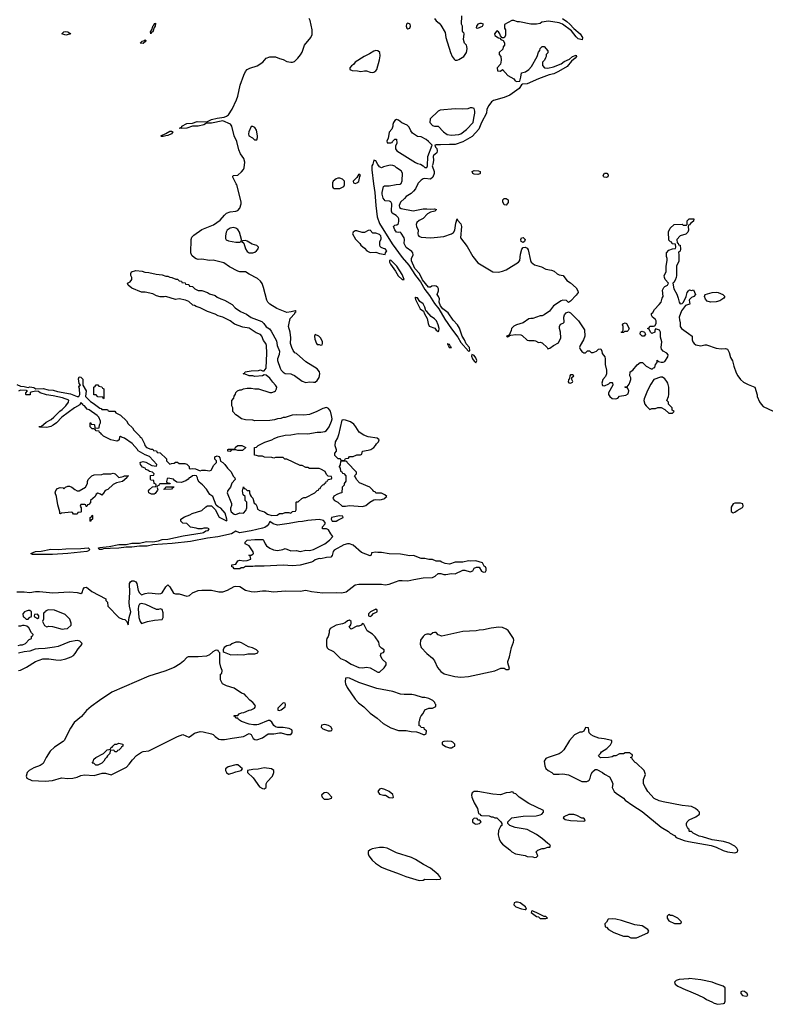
# Model space of a CAD drawing. Header units: inches. Extents: x 2386215 to 2556187, y 580866 to 760840.
# Tile 173 of 203: x 2522922 to 2530811, y 681317 to 691738. Entities that reach past the tile are written whole.
import ezdxf

# ---------------------------------------------------------------- set-up
doc = ezdxf.new("R2010")
doc.units = ezdxf.units.IN
doc.header["$MEASUREMENT"] = 0
for name, color, linetype in [('C5628', 7, 'Continuous'), ('C5629', 7, 'Continuous'), ('C5638', 7, 'Continuous')]:
    doc.layers.add(name, color=color, linetype=linetype)

msp = doc.modelspace()

# ---------------------------------------------------------------- linework, layer by layer
at = {"layer": 'C5628', "color": 5, "elevation": 20}
for points in [[(2522890, 687876), (2522930, 687859), (2522970, 687856), (2523010, 687845), (2523029, 687851), (2523050, 687850), (2523070, 687845), (2523091, 687831), (2523170, 687834), (2523222, 687822), (2523277, 687817), (2523323, 687803), (2523458, 687778), (2523530, 687751), (2523549, 687751), (2523557, 687770), (2523555, 687830), (2523549, 687851), (2523556, 687864), (2523566, 687870), (2523550, 687886), (2523544, 687936), (2523550, 687958), (2523570, 687956), (2523590, 687932), (2523591, 687870), (2523625, 687810), (2523618, 687750), (2523670, 687698), (2523701, 687681), (2523770, 687626), (2523784, 687624), (2523790, 687614), (2523850, 687614), (2523858, 687598), (2523870, 687594), (2523930, 687594), (2523938, 687578), (2523990, 687552), (2524051, 687491), (2524070, 687462), (2524117, 687417), (2524130, 687394), (2524194, 687330), (2524198, 687318), (2524210, 687314), (2524242, 687250), (2524245, 687230), (2524262, 687210), (2524310, 687192), (2524330, 687194), (2524338, 687178), (2524370, 687174), (2524378, 687158), (2524410, 687154), (2524474, 687090), (2524474, 687070), (2524510, 687034), (2524530, 687042), (2524556, 687044), (2524570, 687054), (2524590, 687054), (2524610, 687042), (2524670, 687042), (2524690, 687034), (2524714, 687010), (2524714, 686990), (2524725, 686985), (2524750, 686987), (2524783, 686983), (2524830, 686962), (2524850, 686972), (2524888, 686972), (2524930, 686962), (2524948, 686972), (2524976, 687024), (2525006, 687050), (2525006, 687070), (2524988, 687088), (2524987, 687113), (2525010, 687122), (2525030, 687114), (2525040, 687100), (2525045, 687065), (2525071, 687051), (2525091, 687031), (2525121, 686990), (2525155, 686955), (2525184, 686904), (2525198, 686890), (2525202, 686870), (2525166, 686834), (2525151, 686789), (2525124, 686756), (2525118, 686730), (2525164, 686616), (2525164, 686596), (2525153, 686567), (2525152, 686550), (2525161, 686530), (2525190, 686505), (2525210, 686502), (2525250, 686518), (2525290, 686514), (2525316, 686544), (2525326, 686570), (2525326, 686630), (2525306, 686650), (2525306, 686690), (2525288, 686708), (2525278, 686750), (2525290, 686794), (2525298, 686778), (2525310, 686774), (2525330, 686754), (2525350, 686754), (2525354, 686750), (2525354, 686730), (2525362, 686710), (2525372, 686692), (2525390, 686674), (2525402, 686622), (2525422, 686610), (2525432, 686590), (2525438, 686558), (2525464, 686544), (2525514, 686530), (2525544, 686504), (2525590, 686491), (2525647, 686493), (2525670, 686512), (2525707, 686513), (2525730, 686522), (2525770, 686522), (2525790, 686514), (2525810, 686534), (2525842, 686538), (2525846, 686550), (2525846, 686630), (2525850, 686634), (2525870, 686634), (2525906, 686670), (2525930, 686682), (2525950, 686682), (2526046, 686730), (2526070, 686754), (2526082, 686758), (2526087, 686773), (2526102, 686778), (2526107, 686793), (2526130, 686814), (2526142, 686818), (2526146, 686830), (2526162, 686838), (2526170, 686854), (2526182, 686858), (2526187, 686873), (2526222, 686878), (2526226, 686890), (2526222, 686902), (2526187, 686907), (2526170, 686926), (2526155, 686955), (2526110, 686982), (2526090, 686988), (2525990, 686989), (2525970, 686998), (2525950, 686998), (2525910, 687018), (2525890, 687018), (2525747, 687087), (2525728, 687088), (2525710, 687106), (2525630, 687106), (2525610, 687098), (2525590, 687106), (2525513, 687107), (2525490, 687118), (2525450, 687118), (2525427, 687127), (2525406, 687130), (2525406, 687210), (2525427, 687213), (2525446, 687230), (2525515, 687265), (2525590, 687291), (2525614, 687306), (2525657, 687323), (2525730, 687339), (2525790, 687343), (2525870, 687359), (2525970, 687355), (2526070, 687371), (2526110, 687371), (2526150, 687381), (2526170, 687391), (2526197, 687430), (2526222, 687490), (2526227, 687513), (2526223, 687550), (2526210, 687593), (2526190, 687623), (2526170, 687633), (2526130, 687624), (2526065, 687590), (2525990, 687561), (2525930, 687552), (2525850, 687557), (2525806, 687554), (2525731, 687529), (2525710, 687528), (2525684, 687516), (2525650, 687515), (2525617, 687503), (2525570, 687495), (2525410, 687494), (2525390, 687499), (2525310, 687502), (2525270, 687515), (2525225, 687545), (2525210, 687555), (2525178, 687590), (2525178, 687630), (2525168, 687650), (2525167, 687707), (2525187, 687733), (2525190, 687754), (2525207, 687773), (2525210, 687794), (2525226, 687810), (2525250, 687822), (2525270, 687822), (2525289, 687831), (2525330, 687838), (2525370, 687838), (2525410, 687831), (2525450, 687831), (2525567, 687793), (2525590, 687792), (2525618, 687802), (2525628, 687810), (2525638, 687830), (2525642, 687850), (2525629, 687870), (2525601, 687901), (2525570, 687945), (2525530, 687975), (2525510, 687978), (2525490, 687969), (2525410, 687962), (2525390, 687969), (2525349, 687969), (2525307, 687987), (2525286, 687990), (2525302, 687998), (2525309, 688011), (2525370, 688022), (2525450, 688025), (2525470, 688031), (2525490, 688022), (2525510, 688022), (2525529, 688051), (2525537, 688210), (2525534, 688290), (2525528, 688310), (2525502, 688342), (2525483, 688390), (2525470, 688405), (2525423, 688423), (2525350, 688472), (2525283, 688483), (2525196, 688516), (2525148, 688550), (2525070, 688589), (2525023, 688603), (2524990, 688622), (2524910, 688649), (2524830, 688689), (2524790, 688702), (2524770, 688714), (2524755, 688715), (2524710, 688754), (2524678, 688770), (2524610, 688782), (2524570, 688778), (2524470, 688809), (2524450, 688804), (2524410, 688805), (2524370, 688815), (2524330, 688835), (2524250, 688855), (2524210, 688855), (2524110, 688895), (2524070, 688928), (2524062, 688950), (2524090, 688965), (2524109, 688990), (2524108, 689010), (2524098, 689030), (2524098, 689050), (2524106, 689070), (2524150, 689082), (2524217, 689077), (2524245, 689065), (2524290, 689062), (2524365, 689045), (2524430, 689038), (2524470, 689022), (2524490, 689022), (2524510, 689012), (2524531, 689011), (2524573, 688993), (2524590, 688992), (2524610, 688974), (2524634, 688970), (2524638, 688958), (2524672, 688952), (2524678, 688938), (2524710, 688934), (2524718, 688918), (2524750, 688914), (2524774, 688890), (2524810, 688872), (2524850, 688871), (2524908, 688852), (2524930, 688838), (2524990, 688818), (2525010, 688802), (2525050, 688782), (2525090, 688771), (2525170, 688722), (2525202, 688690), (2525258, 688650), (2525321, 688621), (2525370, 688587), (2525483, 688543), (2525504, 688524), (2525529, 688489), (2525565, 688465), (2525582, 688442), (2525638, 688338), (2525647, 688290), (2525672, 688230), (2525667, 688193), (2525649, 688150), (2525650, 688130), (2525677, 688050), (2525690, 688027), (2525710, 688007), (2525730, 687994), (2525790, 687991), (2525804, 687984), (2525831, 687971), (2525910, 687911), (2525950, 687898), (2525990, 687906), (2526030, 687901), (2526050, 687903), (2526070, 687918), (2526089, 687950), (2526097, 687990), (2526093, 688010), (2526070, 688042), (2525950, 688117), (2525850, 688204), (2525833, 688213), (2525816, 688236), (2525801, 688270), (2525789, 688310), (2525792, 688370), (2525785, 688430), (2525768, 688490), (2525770, 688510), (2525785, 688575), (2525834, 688630), (2525836, 688644), (2525846, 688650), (2525838, 688658), (2525795, 688645), (2525750, 688639), (2525643, 688683), (2525567, 688727), (2525547, 688747), (2525536, 688770), (2525503, 688903), (2525487, 688947), (2525471, 688971), (2525438, 688998), (2525350, 689043), (2525310, 689070), (2525250, 689069), (2525230, 689077), (2525142, 689122), (2525083, 689163), (2524970, 689192), (2524930, 689190), (2524850, 689202), (2524810, 689201), (2524790, 689207), (2524770, 689216), (2524742, 689242), (2524733, 689270), (2524735, 689410), (2524745, 689435), (2524764, 689456), (2524850, 689519), (2524972, 689568), (2525009, 689590), (2525044, 689616), (2525090, 689670), (2525111, 689689), (2525150, 689704), (2525210, 689710), (2525230, 689719), (2525250, 689743), (2525267, 689790), (2525264, 689810), (2525220, 689990), (2525214, 690000)], [(2526232, 690000), (2526232, 689970), (2526240, 689960), (2526250, 689952), (2526310, 689952), (2526330, 689962), (2526350, 689974), (2526358, 689990), (2526358, 690000)], [(2526667, 690000), (2526679, 689910), (2526690, 689770), (2526706, 689650), (2526730, 689581), (2526864, 689364), (2526970, 689220), (2527040, 689140), (2527109, 689030), (2527163, 688963), (2527210, 688882), (2527258, 688818), (2527310, 688735), (2527358, 688678), (2527419, 688570), (2527490, 688467), (2527557, 688377), (2527590, 688323), (2527670, 688228), (2527686, 688234), (2527682, 688270), (2527647, 688307), (2527630, 688350), (2527603, 688390), (2527574, 688474), (2527555, 688510), (2527510, 688558), (2527457, 688637), (2527398, 688678), (2527376, 688710), (2527362, 688750), (2527364, 688784), (2527355, 688810), (2527341, 688830), (2527354, 688870), (2527353, 688890), (2527345, 688905), (2527330, 688917), (2527310, 688920), (2527284, 688916), (2527270, 688907), (2527247, 688907), (2527184, 688984), (2527152, 689050), (2527104, 689104), (2527067, 689187), (2527069, 689211), (2527084, 689250), (2527081, 689270), (2527070, 689285), (2527010, 689326), (2526990, 689370), (2526994, 689410), (2526990, 689430), (2526958, 689478), (2526948, 689488), (2526935, 689485), (2526910, 689488), (2526890, 689513), (2526883, 689530), (2526879, 689550), (2526883, 689557), (2526890, 689563), (2526913, 689567), (2526930, 689582), (2526935, 689610), (2526933, 689630), (2526925, 689645), (2526904, 689664), (2526864, 689690), (2526855, 689710), (2526861, 689790), (2526849, 689809), (2526836, 689816), (2526790, 689820), (2526767, 689850), (2526756, 689890), (2526758, 689910), (2526770, 689972), (2526781, 689979), (2526830, 689981), (2526905, 689995), (2526950, 689998), (2526953, 690000)], [(2527134, 690000), (2527110, 689949), (2527090, 689924), (2527063, 689897), (2527013, 689867), (2526993, 689847), (2526953, 689807), (2526936, 689770), (2526941, 689750), (2526959, 689739), (2527086, 689714), (2527190, 689737), (2527230, 689737), (2527270, 689731), (2527310, 689735), (2527331, 689730), (2527314, 689710), (2527270, 689702), (2527238, 689682), (2527190, 689633), (2527148, 689612), (2527123, 689590), (2527117, 689570), (2527121, 689550), (2527137, 689510), (2527135, 689470), (2527138, 689458), (2527146, 689446), (2527170, 689438), (2527270, 689430), (2527306, 689434), (2527410, 689445), (2527490, 689471), (2527513, 689487), (2527526, 689510), (2527537, 689583), (2527550, 689632), (2527556, 689616), (2527590, 689578), (2527598, 689550), (2527588, 689430), (2527657, 689337), (2527715, 689230), (2527770, 689165), (2527930, 689069), (2527990, 689066), (2528030, 689075), (2528070, 689092), (2528201, 689170), (2528215, 689190), (2528222, 689258), (2528236, 689310), (2528250, 689327), (2528270, 689331), (2528290, 689319), (2528301, 689301), (2528326, 689190), (2528335, 689170), (2528350, 689157), (2528370, 689144), (2528442, 689122), (2528490, 689098), (2528550, 689088), (2528576, 689076), (2528610, 689048), (2528630, 689038), (2528671, 689031), (2528710, 688978), (2528750, 688952), (2528810, 688901), (2528828, 688870), (2528830, 688850), (2528810, 688821), (2528750, 688758), (2528730, 688746), (2528707, 688767), (2528670, 688769), (2528650, 688764), (2528571, 688710), (2528528, 688652), (2528470, 688614), (2528450, 688604), (2528430, 688602), (2528350, 688575), (2528330, 688577), (2528310, 688573), (2528250, 688529), (2528178, 688510), (2528150, 688495), (2528127, 688470), (2528123, 688450), (2528100, 688400), (2528074, 688390), (2528082, 688382), (2528106, 688390), (2528102, 688398), (2528110, 688394), (2528120, 688400), (2528170, 688405), (2528223, 688403), (2528237, 688397), (2528290, 688346), (2528310, 688341), (2528364, 688344), (2528380, 688340), (2528410, 688322), (2528430, 688325), (2528450, 688318), (2528502, 688270), (2528510, 688254), (2528530, 688262), (2528569, 688291), (2528622, 688318), (2528648, 688372), (2528645, 688430), (2528633, 688470), (2528633, 688490), (2528645, 688515), (2528673, 688527), (2528682, 688538), (2528679, 688590), (2528685, 688615), (2528703, 688637), (2528730, 688646), (2528750, 688636), (2528836, 688550), (2528897, 688457), (2528902, 688390), (2528886, 688350), (2528851, 688290), (2528847, 688270), (2528851, 688251), (2528870, 688225), (2528890, 688212), (2528910, 688212), (2528930, 688232), (2528950, 688234), (2528970, 688214), (2528990, 688214), (2529026, 688230), (2529048, 688252), (2529070, 688254), (2529082, 688230), (2529086, 688206), (2529112, 688170), (2529118, 688150), (2529116, 688090), (2529131, 688030), (2529131, 687990), (2529120, 687960), (2529091, 687929), (2529081, 687890), (2529088, 687868), (2529110, 687864), (2529156, 687884), (2529170, 687898), (2529190, 687898), (2529194, 687894), (2529198, 687870), (2529151, 687790), (2529151, 687770), (2529165, 687750), (2529192, 687730), (2529230, 687724), (2529250, 687731), (2529270, 687752), (2529336, 687764), (2529362, 687778), (2529366, 687810), (2529356, 687836), (2529350, 687846), (2529330, 687846), (2529326, 687850), (2529330, 687854), (2529350, 687854), (2529370, 687882), (2529382, 687910), (2529389, 687930), (2529388, 687948), (2529379, 687970), (2529382, 688010), (2529408, 688030), (2529456, 688084), (2529486, 688110), (2529511, 688111), (2529551, 688071), (2529604, 688044), (2529618, 688042), (2529630, 688054), (2529642, 688058), (2529648, 688090), (2529666, 688110), (2529667, 688133), (2529682, 688122), (2529710, 688112), (2529730, 688112), (2529750, 688122), (2529779, 688170), (2529782, 688190), (2529770, 688208), (2529730, 688229), (2529713, 688250), (2529709, 688270), (2529715, 688330), (2529703, 688377), (2529702, 688430), (2529693, 688453), (2529650, 688466), (2529642, 688450), (2529642, 688430), (2529610, 688415), (2529595, 688430), (2529582, 688462), (2529566, 688470), (2529582, 688478), (2529590, 688494), (2529630, 688494), (2529642, 688498), (2529656, 688524), (2529658, 688550), (2529650, 688566), (2529618, 688590), (2529608, 688610), (2529608, 688630), (2529620, 688640), (2529638, 688670), (2529690, 688722), (2529709, 688750), (2529719, 688790), (2529729, 688810), (2529724, 688876), (2529738, 688902), (2529750, 688915), (2529778, 688930), (2529788, 688950), (2529753, 688990), (2529744, 689010), (2529741, 689030), (2529763, 689070), (2529762, 689130), (2529773, 689190), (2529773, 689210), (2529767, 689230), (2529766, 689270), (2529790, 689298), (2529830, 689314), (2529862, 689318), (2529866, 689330), (2529862, 689362), (2529827, 689367), (2529822, 689382), (2529810, 689386), (2529790, 689406), (2529788, 689492), (2529806, 689530), (2529846, 689570), (2529930, 689574), (2529944, 689564), (2529978, 689562), (2529986, 689570), (2529986, 689610), (2530000, 689624)], [(2530000, 689563), (2529998, 689562), (2529994, 689550), (2529998, 689510), (2529991, 689489), (2529970, 689469), (2529911, 689449), (2529874, 689410), (2529878, 689378), (2529890, 689374), (2529894, 689354), (2529912, 689350), (2529914, 689310), (2529911, 689289), (2529898, 689282), (2529894, 689270), (2529898, 689258), (2529897, 689183), (2529872, 689128), (2529871, 689031), (2529867, 689010), (2529859, 688981), (2529844, 688956), (2529834, 688950), (2529842, 688890), (2529874, 688834), (2529891, 688791), (2529899, 688750), (2529910, 688731), (2529930, 688735), (2529945, 688750), (2529973, 688807), (2529984, 688850), (2530000, 688867)], [(2530000, 688723), (2529968, 688712), (2529924, 688656), (2529901, 688590), (2529902, 688562), (2529911, 688530), (2529911, 688490), (2529925, 688470), (2530000, 688416)], [(2522890, 685681), (2522970, 685683), (2523030, 685676), (2523090, 685685), (2523130, 685685), (2523272, 685672), (2523450, 685682), (2523530, 685675), (2523570, 685666), (2523584, 685676), (2523594, 685710), (2523609, 685730), (2523630, 685731), (2523685, 685685), (2523832, 685610), (2523834, 685590), (2523852, 685572), (2523854, 685530), (2523970, 685412), (2524010, 685392), (2524034, 685390), (2524054, 685370), (2524070, 685334), (2524079, 685410), (2524098, 685470), (2524085, 685530), (2524082, 685570), (2524086, 685674), (2524084, 685770), (2524096, 685790), (2524110, 685798), (2524130, 685798), (2524150, 685790), (2524162, 685770), (2524177, 685697), (2524190, 685671), (2524210, 685651), (2524250, 685665), (2524290, 685671), (2524390, 685662), (2524416, 685664), (2524430, 685671), (2524470, 685737), (2524490, 685756), (2524510, 685734), (2524550, 685670), (2524570, 685663), (2524610, 685661), (2524690, 685637), (2524717, 685643), (2524750, 685671), (2524810, 685695), (2524850, 685701), (2524950, 685699), (2525030, 685683), (2525070, 685683), (2525121, 685699), (2525190, 685738), (2525210, 685742), (2525250, 685738), (2525310, 685701), (2525370, 685686), (2525410, 685684), (2525490, 685694), (2525530, 685694), (2525610, 685681), (2525730, 685693), (2525889, 685691), (2525950, 685699), (2526010, 685685), (2526129, 685671), (2526270, 685677), (2526330, 685671), (2526377, 685683), (2526470, 685755), (2526510, 685763), (2526750, 685764), (2526790, 685757), (2526830, 685762), (2526898, 685790), (2526939, 685801), (2526970, 685803), (2527030, 685798), (2527094, 685814), (2527190, 685831), (2527290, 685836), (2527318, 685850), (2527350, 685878), (2527377, 685877), (2527410, 685865), (2527430, 685865), (2527490, 685878), (2527530, 685872), (2527610, 685911), (2527631, 685911), (2527690, 685894), (2527715, 685905), (2527730, 685932), (2527756, 685944), (2527782, 685942), (2527810, 685902), (2527830, 685892), (2527850, 685894), (2527858, 685910), (2527858, 685930), (2527850, 685946), (2527836, 685956), (2527818, 685990), (2527750, 686009), (2527690, 686006), (2527670, 686009), (2527610, 685998), (2527530, 685996), (2527470, 685975), (2527423, 685983), (2527390, 685995), (2527370, 686008), (2527330, 686006), (2527290, 686024), (2527250, 686026), (2527210, 686035), (2527170, 686035), (2527090, 686066), (2527050, 686065), (2526950, 686082), (2526830, 686085), (2526750, 686099), (2526710, 686099), (2526690, 686104), (2526645, 686095), (2526642, 686070), (2526630, 686064), (2526540, 686100), (2526450, 686177), (2526410, 686189), (2526390, 686189), (2526350, 686179), (2526250, 686122), (2526238, 686110), (2526230, 686066), (2526214, 686050), (2526170, 686047), (2526110, 686033), (2526090, 686036), (2526050, 686023), (2526030, 686007), (2526010, 685998), (2525890, 685965), (2525810, 685957), (2525710, 685966), (2525510, 685953), (2525410, 685954), (2525390, 685949), (2525311, 685949), (2525290, 685938), (2525264, 685936), (2525250, 685926), (2525190, 685926), (2525182, 685942), (2525167, 685947), (2525166, 685970), (2525210, 685974), (2525230, 686011), (2525250, 686018), (2525290, 686012), (2525330, 686014), (2525366, 686030), (2525362, 686062), (2525346, 686070), (2525370, 686072), (2525390, 686082), (2525395, 686090), (2525394, 686106), (2525351, 686171), (2525309, 686190), (2525309, 686210), (2525330, 686230), (2525410, 686237), (2525495, 686235), (2525502, 686230), (2525518, 686190), (2525532, 686170), (2525570, 686145), (2525608, 686128), (2525650, 686119), (2525706, 686130), (2525730, 686142), (2525790, 686116), (2525850, 686121), (2525890, 686111), (2525950, 686125), (2525990, 686121), (2526030, 686131), (2526110, 686168), (2526150, 686191), (2526201, 686230), (2526235, 686270), (2526215, 686295), (2526190, 686338), (2526170, 686348), (2526126, 686350), (2526126, 686370), (2526156, 686404), (2526156, 686416), (2526138, 686438), (2526090, 686448), (2525970, 686439), (2525914, 686426), (2525870, 686425), (2525774, 686406), (2525650, 686389), (2525604, 686404), (2525570, 686428), (2525557, 686403), (2525539, 686381), (2525515, 686365), (2525490, 686357), (2525370, 686327), (2525270, 686310), (2525248, 686308), (2525210, 686326), (2525164, 686296), (2525017, 686263), (2524910, 686250), (2524730, 686217), (2524534, 686194), (2524330, 686179), (2524270, 686167), (2524190, 686167), (2524110, 686155), (2524050, 686155), (2523970, 686144), (2523878, 686142), (2523810, 686137), (2523792, 686130), (2523762, 686130), (2523755, 686150), (2523770, 686153), (2523870, 686164), (2523970, 686183), (2524050, 686182), (2524110, 686196), (2524190, 686196), (2524264, 686216), (2524330, 686212), (2524390, 686222), (2524430, 686236), (2524490, 686241), (2524570, 686257), (2524650, 686277), (2524853, 686307), (2524866, 686310), (2524893, 686327), (2524918, 686330), (2524926, 686350), (2524910, 686358), (2524870, 686358), (2524850, 686348), (2524810, 686349), (2524790, 686358), (2524730, 686366), (2524690, 686406), (2524648, 686408), (2524626, 686430), (2524628, 686450), (2524665, 686475), (2524723, 686497), (2524746, 686510), (2524850, 686545), (2524890, 686582), (2524910, 686594), (2524950, 686592), (2524990, 686554), (2525032, 686472), (2525110, 686434), (2525116, 686444), (2525115, 686450), (2525096, 686516), (2525050, 686569), (2525021, 686581), (2525001, 686601), (2524965, 686690), (2524934, 686714), (2524899, 686770), (2524856, 686816), (2524822, 686842), (2524807, 686867), (2524804, 686890), (2524792, 686912), (2524770, 686915), (2524752, 686910), (2524730, 686894), (2524714, 686890), (2524705, 686875), (2524681, 686859), (2524630, 686839), (2524584, 686844), (2524560, 686860), (2524550, 686874), (2524490, 686886), (2524482, 686878), (2524474, 686850), (2524478, 686838), (2524510, 686834), (2524513, 686827), (2524410, 686826), (2524398, 686822), (2524393, 686807), (2524378, 686802), (2524374, 686790), (2524382, 686770), (2524380, 686760), (2524357, 686723), (2524344, 686716), (2524316, 686716), (2524289, 686729), (2524286, 686750), (2524296, 686764), (2524327, 686793), (2524362, 686798), (2524366, 686810), (2524362, 686822), (2524346, 686830), (2524342, 686862), (2524310, 686866), (2524306, 686870), (2524307, 686913), (2524342, 686918), (2524346, 686930), (2524326, 686950), (2524295, 686955), (2524278, 686970), (2524258, 686978), (2524248, 686990), (2524222, 687002), (2524202, 687030), (2524198, 687050), (2524204, 687056), (2524230, 687062), (2524255, 687055), (2524321, 687021), (2524368, 687012), (2524374, 687030), (2524295, 687115), (2524250, 687133), (2524175, 687175), (2524168, 687190), (2524112, 687252), (2524030, 687308), (2523998, 687318), (2523990, 687326), (2523978, 687322), (2523974, 687290), (2523960, 687280), (2523950, 687278), (2523886, 687290), (2523809, 687329), (2523786, 687350), (2523782, 687362), (2523766, 687370), (2523762, 687382), (2523730, 687388), (2523722, 687402), (2523707, 687407), (2523690, 687408), (2523668, 687430), (2523667, 687473), (2523674, 687470), (2523678, 687458), (2523710, 687454), (2523714, 687450), (2523718, 687418), (2523750, 687414), (2523762, 687418), (2523766, 687450), (2523778, 687470), (2523778, 687490), (2523759, 687530), (2523742, 687550), (2523658, 687610), (2523636, 687616), (2523606, 687650), (2523595, 687655), (2523590, 687666), (2523575, 687675), (2523570, 687686), (2523558, 687662), (2523501, 687630), (2523368, 687532), (2523310, 687470), (2523275, 687445), (2523250, 687433), (2523210, 687421), (2523130, 687426), (2523129, 687431), (2523150, 687434), (2523203, 687477), (2523254, 687506), (2523284, 687530), (2523346, 687594), (2523370, 687611), (2523410, 687651), (2523439, 687690), (2523442, 687710), (2523375, 687735), (2523277, 687757), (2523206, 687766), (2523138, 687790), (2523122, 687802), (2523090, 687805), (2523043, 687797), (2523032, 687790), (2523033, 687767), (2522990, 687766), (2522986, 687770), (2522986, 687790), (2523006, 687810), (2522994, 687814), (2522930, 687818), (2522910, 687808)], [(2522907, 685113), (2522930, 685122), (2522950, 685122), (2522983, 685137), (2523023, 685177), (2523046, 685190), (2523048, 685212), (2523062, 685218), (2523066, 685230), (2523048, 685248), (2523020, 685300), (2522999, 685319), (2522970, 685328), (2522950, 685328), (2522930, 685318), (2522910, 685318)], [(2522910, 684851), (2522930, 684855), (2522993, 684887), (2523090, 684944), (2523167, 684973), (2523230, 684974), (2523303, 684963), (2523350, 684960), (2523410, 684973), (2523465, 684995), (2523490, 685010), (2523510, 685031), (2523541, 685079), (2523582, 685130), (2523579, 685139), (2523559, 685159), (2523529, 685169), (2523450, 685153), (2523330, 685105), (2523290, 685097), (2523190, 685084), (2523120, 685080), (2523085, 685075), (2523030, 685055), (2522970, 685049), (2522910, 685035)], [(2530000, 683414), (2529930, 683421), (2529730, 683459), (2529690, 683469), (2529634, 683494), (2529569, 683569), (2529542, 683610), (2529524, 683650), (2529523, 683697), (2529542, 683750), (2529529, 683790), (2529450, 683868), (2529436, 683876), (2529407, 683907), (2529402, 683922), (2529387, 683927), (2529387, 683933), (2529402, 683938), (2529406, 683950), (2529402, 683962), (2529387, 683967), (2529378, 683978), (2529330, 683978), (2529310, 683968), (2529270, 683968), (2529230, 683948), (2529210, 683948), (2529190, 683938), (2529151, 683929), (2529067, 683927), (2529048, 683948), (2529050, 683954), (2529068, 683972), (2529078, 683990), (2529135, 684025), (2529175, 684065), (2529186, 684090), (2529186, 684110), (2529108, 684128), (2529050, 684135), (2528995, 684155), (2528970, 684168), (2528948, 684190), (2528942, 684242), (2528910, 684246), (2528892, 684208), (2528870, 684198), (2528850, 684198), (2528792, 684170), (2528738, 684110), (2528678, 684010), (2528650, 683982), (2528630, 683969), (2528514, 683930), (2528490, 683918), (2528472, 683890), (2528480, 683840), (2528490, 683814), (2528514, 683790), (2528552, 683772), (2528570, 683754), (2528630, 683752), (2528670, 683758), (2528730, 683747), (2528870, 683676), (2528923, 683677), (2528938, 683682), (2528948, 683690), (2528958, 683710), (2528970, 683754), (2528983, 683777), (2529010, 683802), (2529030, 683802), (2529090, 683772), (2529110, 683752), (2529164, 683724), (2529185, 683685), (2529198, 683650), (2529192, 683610), (2529211, 683571), (2529232, 683550), (2529310, 683498), (2529330, 683478), (2529410, 683421), (2529510, 683356), (2529710, 683191), (2529787, 683147), (2529805, 683130), (2529850, 683103), (2529870, 683084), (2529954, 683050), (2530000, 683041)], [(2530000, 683176), (2529987, 683187), (2529978, 683210), (2529978, 683230), (2529986, 683250), (2530000, 683264)], [(2530000, 681588), (2529901, 681579), (2529870, 681569), (2529851, 681550), (2529859, 681530), (2529885, 681510), (2529969, 681470), (2530000, 681458)]]:
    msp.add_lwpolyline(points, dxfattribs=at)
for points in [[(2528070, 689776), (2528050, 689777), (2528035, 689810), (2528035, 689830), (2528050, 689847), (2528070, 689847), (2528090, 689830), (2528090, 689802)], [(2525183, 689537), (2525150, 689533), (2525116, 689510), (2525107, 689490), (2525099, 689450), (2525101, 689421), (2525107, 689407), (2525130, 689399), (2525210, 689383), (2525250, 689382), (2525266, 689390), (2525268, 689410), (2525249, 689490), (2525230, 689519), (2525210, 689533)], [(2526630, 689510), (2526610, 689507), (2526570, 689484), (2526546, 689486), (2526490, 689505), (2526470, 689504), (2526451, 689490), (2526442, 689470), (2526474, 689414), (2526522, 689370), (2526532, 689350), (2526570, 689321), (2526596, 689290), (2526630, 689275), (2526690, 689279), (2526730, 689263), (2526790, 689252), (2526794, 689270), (2526807, 689290), (2526790, 689312), (2526770, 689315), (2526746, 689326), (2526736, 689336), (2526731, 689350), (2526731, 689390), (2526746, 689414), (2526748, 689430), (2526743, 689450), (2526730, 689466), (2526690, 689479), (2526658, 689478)], [(2525310, 689402), (2525282, 689398), (2525274, 689390), (2525292, 689372), (2525310, 689314), (2525330, 689285), (2525350, 689272), (2525390, 689272), (2525410, 689278), (2525428, 689290), (2525447, 689313), (2525448, 689330), (2525430, 689348), (2525381, 689361), (2525330, 689394)], [(2528250, 689379), (2528229, 689390), (2528223, 689410), (2528230, 689431), (2528250, 689434), (2528270, 689410), (2528265, 689390)], [(2526850, 689192), (2526836, 689190), (2526836, 689170), (2526846, 689150), (2526898, 689078), (2526927, 689027), (2526970, 688989), (2526990, 688989), (2526970, 689041), (2526912, 689130)], [(2527110, 688801), (2527106, 688790), (2527110, 688777), (2527158, 688678), (2527194, 688654), (2527205, 688625), (2527234, 688574), (2527243, 688523), (2527256, 688496), (2527313, 688473), (2527330, 688452), (2527350, 688438), (2527357, 688443), (2527359, 688470), (2527349, 688510), (2527331, 688551), (2527312, 688572), (2527277, 688597), (2527230, 688651), (2527218, 688658), (2527210, 688695), (2527192, 688730), (2527157, 688757), (2527130, 688794), (2527115, 688795)], [(2529290, 688426), (2529286, 688430), (2529302, 688438), (2529307, 688453), (2529308, 688490), (2529302, 688510), (2529310, 688522), (2529330, 688531), (2529344, 688524), (2529372, 688470), (2529362, 688450), (2529350, 688438), (2529322, 688438), (2529310, 688428)], [(2526050, 688406), (2526042, 688390), (2526044, 688356), (2526062, 688310), (2526070, 688302), (2526090, 688302), (2526110, 688294), (2526122, 688298), (2526126, 688310), (2526126, 688330), (2526110, 688366), (2526086, 688390)], [(2529530, 688388), (2529510, 688389), (2529488, 688410), (2529490, 688434), (2529510, 688442), (2529532, 688432), (2529542, 688410)], [(2527448, 688312), (2527450, 688301), (2527459, 688299), (2527454, 688290), (2527468, 688268), (2527490, 688268), (2527479, 688279), (2527470, 688301), (2527460, 688300)], [(2527706, 688194), (2527703, 688177), (2527712, 688150), (2527730, 688123), (2527750, 688107), (2527759, 688130), (2527750, 688160), (2527730, 688183)], [(2528770, 687978), (2528750, 687978), (2528742, 687970), (2528740, 687940), (2528730, 687926), (2528725, 687905), (2528733, 687893), (2528750, 687892), (2528770, 687902), (2528775, 687910), (2528766, 687930), (2528766, 687950), (2528786, 687970)], [(2529724, 687956), (2529704, 687956), (2529631, 687929), (2529599, 687881), (2529566, 687814), (2529530, 687726), (2529527, 687707), (2529538, 687670), (2529550, 687652), (2529590, 687614), (2529610, 687622), (2529650, 687622), (2529673, 687633), (2529710, 687634), (2529750, 687614), (2529790, 687574), (2529830, 687574), (2529846, 687590), (2529827, 687607), (2529826, 687630), (2529786, 687670), (2529786, 687690), (2529768, 687708), (2529788, 687750), (2529789, 687770), (2529789, 687850), (2529779, 687890), (2529770, 687908), (2529750, 687938)], [(2523810, 687726), (2523802, 687742), (2523748, 687748), (2523730, 687766), (2523707, 687767), (2523706, 687850), (2523722, 687858), (2523730, 687874), (2523750, 687874), (2523758, 687858), (2523790, 687854), (2523798, 687838), (2523812, 687832), (2523814, 687730)], [(2526350, 687504), (2526330, 687498), (2526297, 687343), (2526286, 687314), (2526259, 687270), (2526256, 687230), (2526271, 687190), (2526272, 687170), (2526252, 687150), (2526252, 687130), (2526290, 687094), (2526313, 687093), (2526318, 687078), (2526350, 687074), (2526362, 687078), (2526370, 687094), (2526402, 687098), (2526410, 687114), (2526450, 687114), (2526490, 687132), (2526527, 687133), (2526542, 687138), (2526550, 687172), (2526610, 687181), (2526638, 687190), (2526668, 687210), (2526688, 687230), (2526698, 687250), (2526718, 687270), (2526726, 687290), (2526706, 687310), (2526610, 687322), (2526562, 687342), (2526514, 687374), (2526479, 687430), (2526456, 687456), (2526422, 687482), (2526370, 687501)], [(2525230, 687178), (2525210, 687186), (2525170, 687186), (2525158, 687182), (2525150, 687168), (2525126, 687170), (2525126, 687190), (2525130, 687194), (2525190, 687194), (2525202, 687198), (2525207, 687213), (2525229, 687231), (2525271, 687231), (2525314, 687210), (2525280, 687180)], [(2526370, 687066), (2526330, 687066), (2526318, 687062), (2526312, 687028), (2526302, 687010), (2526304, 687004), (2526312, 686992), (2526318, 686958), (2526330, 686954), (2526338, 686938), (2526350, 686934), (2526374, 686910), (2526373, 686853), (2526354, 686830), (2526354, 686810), (2526334, 686790), (2526331, 686729), (2526313, 686727), (2526284, 686716), (2526245, 686695), (2526234, 686670), (2526254, 686650), (2526290, 686632), (2526334, 686590), (2526368, 686588), (2526410, 686597), (2526550, 686587), (2526583, 686597), (2526628, 686632), (2526670, 686656), (2526690, 686661), (2526730, 686658), (2526750, 686661), (2526786, 686670), (2526795, 686685), (2526806, 686690), (2526786, 686710), (2526750, 686726), (2526690, 686726), (2526682, 686742), (2526670, 686746), (2526660, 686760), (2526626, 686790), (2526516, 686836), (2526486, 686870), (2526476, 686896), (2526466, 686910), (2526486, 686930), (2526486, 686950), (2526386, 687050), (2526382, 687062)], [(2523970, 686892), (2524016, 686904), (2524030, 686911), (2524074, 686910), (2524058, 686902), (2524054, 686890), (2524011, 686849), (2523945, 686835), (2523910, 686818), (2523855, 686765), (2523825, 686755), (2523810, 686726), (2523790, 686706), (2523776, 686716), (2523750, 686726), (2523730, 686718), (2523722, 686690), (2523672, 686650), (2523672, 686628), (2523653, 686607), (2523638, 686602), (2523633, 686587), (2523627, 686587), (2523622, 686602), (2523610, 686606), (2523570, 686606), (2523562, 686590), (2523574, 686570), (2523574, 686530), (2523570, 686526), (2523538, 686522), (2523530, 686506), (2523490, 686506), (2523482, 686522), (2523470, 686526), (2523364, 686516), (2523352, 686508), (2523346, 686510), (2523348, 686530), (2523324, 686604), (2523312, 686690), (2523297, 686730), (2523304, 686756), (2523323, 686777), (2523350, 686787), (2523382, 686782), (2523390, 686774), (2523406, 686790), (2523430, 686802), (2523450, 686802), (2523474, 686790), (2523504, 686764), (2523530, 686752), (2523550, 686752), (2523618, 686790), (2523638, 686830), (2523638, 686850), (2523646, 686870), (2523686, 686910), (2523710, 686922), (2523790, 686925), (2523810, 686932), (2523888, 686932), (2523910, 686938), (2523931, 686931)], [(2524450, 686766), (2524446, 686770), (2524462, 686778), (2524470, 686794), (2524553, 686793), (2524550, 686786), (2524538, 686782), (2524530, 686768)], [(2523670, 686426), (2523666, 686430), (2523666, 686470), (2523682, 686478), (2523690, 686494), (2523694, 686490), (2523694, 686450), (2523678, 686442)], [(2526306, 686486), (2526222, 686470), (2526218, 686450), (2526230, 686432), (2526270, 686431), (2526290, 686441), (2526346, 686470), (2526342, 686482)], [(2523090, 686076), (2523059, 686079), (2523039, 686090), (2523090, 686111), (2523150, 686113), (2523250, 686133), (2523330, 686131), (2523410, 686138), (2523570, 686140), (2523648, 686148), (2523665, 686130), (2523650, 686115), (2523632, 686110), (2523430, 686090), (2523270, 686079)], [(2523030, 685486), (2523010, 685486), (2522990, 685478), (2522974, 685470), (2522954, 685450), (2522958, 685418), (2522970, 685414), (2522990, 685394), (2523010, 685394), (2523030, 685414), (2523042, 685418), (2523046, 685430), (2523046, 685470)], [(2523227, 685493), (2523198, 685482), (2523194, 685470), (2523178, 685462), (2523174, 685450), (2523173, 685393), (2523162, 685370), (2523185, 685325), (2523210, 685312), (2523230, 685318), (2523270, 685316), (2523370, 685286), (2523392, 685292), (2523427, 685293), (2523466, 685330), (2523468, 685350), (2523453, 685393), (2523402, 685442), (2523290, 685489)], [(2524210, 685558), (2524188, 685552), (2524179, 685530), (2524177, 685503), (2524184, 685410), (2524197, 685370), (2524210, 685348), (2524273, 685367), (2524350, 685381), (2524430, 685389), (2524439, 685410), (2524440, 685430), (2524439, 685459), (2524430, 685495), (2524410, 685502), (2524390, 685495), (2524370, 685495), (2524258, 685550)], [(2526690, 685498), (2526634, 685470), (2526614, 685450), (2526614, 685430), (2526630, 685422), (2526646, 685430), (2526667, 685453), (2526706, 685470), (2526706, 685490)], [(2523110, 685446), (2523078, 685442), (2523074, 685430), (2523078, 685418), (2523110, 685402), (2523126, 685410), (2523126, 685430)], [(2526410, 685382), (2526390, 685375), (2526366, 685354), (2526337, 685343), (2526270, 685329), (2526207, 685293), (2526198, 685270), (2526198, 685250), (2526185, 685210), (2526171, 685190), (2526168, 685172), (2526170, 685110), (2526177, 685090), (2526190, 685075), (2526223, 685063), (2526242, 685050), (2526317, 684977), (2526370, 684956), (2526430, 684918), (2526510, 684881), (2526550, 684878), (2526590, 684885), (2526630, 684878), (2526710, 684832), (2526730, 684832), (2526780, 684880), (2526798, 684910), (2526798, 684930), (2526758, 684970), (2526738, 685010), (2526747, 685033), (2526770, 685042), (2526778, 685050), (2526778, 685070), (2526750, 685086), (2526730, 685106), (2526722, 685150), (2526685, 685205), (2526654, 685234), (2526598, 685270), (2526562, 685342), (2526550, 685346), (2526534, 685330), (2526510, 685318), (2526490, 685318), (2526428, 685288), (2526408, 685310), (2526427, 685333), (2526428, 685350), (2526428, 685370)], [(2527991, 685309), (2527910, 685299), (2527830, 685281), (2527782, 685278), (2527751, 685269), (2527610, 685263), (2527390, 685214), (2527350, 685226), (2527330, 685253), (2527310, 685253), (2527294, 685250), (2527270, 685228), (2527255, 685235), (2527230, 685235), (2527210, 685229), (2527191, 685210), (2527162, 685170), (2527158, 685130), (2527170, 685094), (2527231, 685031), (2527290, 684981), (2527312, 684952), (2527342, 684882), (2527378, 684838), (2527415, 684815), (2527526, 684786), (2527590, 684779), (2527670, 684787), (2527950, 684846), (2528013, 684873), (2528050, 684874), (2528070, 684862), (2528090, 684862), (2528106, 684870), (2528086, 684930), (2528087, 684947), (2528106, 684994), (2528126, 685094), (2528147, 685150), (2528150, 685170), (2528147, 685190), (2528090, 685273), (2528069, 685289), (2528030, 685305)], [(2525249, 685149), (2525210, 685149), (2525167, 685133), (2525150, 685118), (2525114, 685110), (2525085, 685095), (2525074, 685070), (2525074, 685050), (2525084, 685044), (2525157, 685017), (2525230, 685021), (2525290, 685015), (2525335, 685025), (2525410, 685025), (2525442, 685038), (2525446, 685050), (2525426, 685070), (2525386, 685090), (2525342, 685102), (2525270, 685142)], [(2525006, 685066), (2524990, 685062), (2524966, 685046), (2524930, 685015), (2524897, 685003), (2524810, 684993), (2524704, 684996), (2524690, 684989), (2524656, 684950), (2524621, 684919), (2524557, 684883), (2524456, 684844), (2524290, 684790), (2523898, 684622), (2523766, 684534), (2523679, 684470), (2523630, 684426), (2523577, 684363), (2523500, 684300), (2523459, 684241), (2523394, 684110), (2523383, 684097), (2523290, 684037), (2523244, 683996), (2523203, 683930), (2523170, 683864), (2523137, 683843), (2523070, 683821), (2523021, 683790), (2523001, 683770), (2522991, 683730), (2522996, 683710), (2523050, 683687), (2523190, 683679), (2523270, 683687), (2523366, 683714), (2523430, 683706), (2523486, 683710), (2523530, 683721), (2523570, 683739), (2523606, 683746), (2523710, 683738), (2523795, 683765), (2523830, 683765), (2523890, 683745), (2524052, 683828), (2524082, 683858), (2524114, 683906), (2524158, 683950), (2524210, 683986), (2524230, 683994), (2524290, 684001), (2524590, 684151), (2524649, 684171), (2524710, 684145), (2524730, 684155), (2524770, 684187), (2524830, 684203), (2524862, 684202), (2524950, 684181), (2524970, 684171), (2524990, 684151), (2525030, 684125), (2525050, 684118), (2525090, 684118), (2525170, 684135), (2525289, 684151), (2525350, 684182), (2525370, 684174), (2525391, 684130), (2525410, 684119), (2525430, 684117), (2525490, 684136), (2525550, 684179), (2525610, 684178), (2525670, 684192), (2525690, 684192), (2525750, 684174), (2525790, 684174), (2525806, 684190), (2525806, 684210), (2525802, 684222), (2525775, 684235), (2525710, 684248), (2525652, 684248), (2525630, 684254), (2525610, 684269), (2525590, 684304), (2525570, 684321), (2525550, 684321), (2525450, 684279), (2525430, 684274), (2525395, 684275), (2525350, 684282), (2525270, 684309), (2525238, 684330), (2525230, 684346), (2525210, 684346), (2525202, 684362), (2525187, 684367), (2525190, 684374), (2525230, 684374), (2525246, 684390), (2525270, 684402), (2525295, 684405), (2525349, 684431), (2525370, 684432), (2525406, 684450), (2525418, 684470), (2525410, 684486), (2525388, 684510), (2525356, 684536), (2525320, 684580), (2525299, 684599), (2525270, 684609), (2525190, 684662), (2525110, 684688), (2525068, 684710), (2525048, 684752), (2525048, 684810), (2525062, 684818), (2525066, 684850), (2525050, 684886), (2525038, 684930), (2525038, 685038), (2525026, 685050), (2525022, 685062)], [(2526390, 684774), (2526371, 684769), (2526367, 684730), (2526371, 684710), (2526387, 684670), (2526470, 684547), (2526507, 684507), (2526564, 684464), (2526630, 684397), (2526704, 684344), (2526768, 684288), (2526850, 684244), (2526930, 684216), (2527010, 684215), (2527063, 684203), (2527120, 684200), (2527152, 684192), (2527190, 684174), (2527210, 684174), (2527222, 684178), (2527226, 684210), (2527207, 684227), (2527202, 684242), (2527170, 684246), (2527162, 684262), (2527150, 684266), (2527148, 684310), (2527156, 684324), (2527158, 684350), (2527169, 684371), (2527190, 684394), (2527210, 684434), (2527250, 684452), (2527290, 684452), (2527326, 684470), (2527326, 684490), (2527318, 684498), (2527315, 684510), (2527292, 684532), (2527250, 684553), (2527210, 684564), (2527185, 684565), (2527106, 684590), (2527070, 684597), (2526990, 684595), (2526950, 684601), (2526869, 684629), (2526701, 684661), (2526510, 684723), (2526410, 684769)], [(2525710, 684508), (2525654, 684450), (2525654, 684430), (2525670, 684426), (2525690, 684432), (2525730, 684465), (2525734, 684490), (2525730, 684506)], [(2526150, 684278), (2526114, 684270), (2526112, 684250), (2526130, 684232), (2526187, 684213), (2526210, 684212), (2526226, 684214), (2526228, 684230), (2526213, 684253), (2526190, 684268)], [(2523950, 683988), (2523928, 683988), (2523922, 684002), (2523910, 684006), (2523878, 684002), (2523874, 683970), (2523852, 683948), (2523842, 683930), (2523825, 683915), (2523812, 683890), (2523790, 683868), (2523750, 683848), (2523729, 683849), (2523710, 683866), (2523688, 683870), (2523698, 683882), (2523708, 683910), (2523728, 683930), (2523808, 683972), (2523846, 684010), (2523882, 684018), (2523886, 684030), (2523902, 684038), (2523906, 684050), (2523930, 684071), (2523950, 684072), (2523970, 684082), (2524014, 684070), (2524014, 684050), (2523998, 684042), (2523994, 684030), (2523970, 684006), (2523958, 684002)], [(2527450, 684102), (2527410, 684098), (2527394, 684090), (2527394, 684070), (2527427, 684047), (2527470, 684031), (2527490, 684032), (2527510, 684042), (2527526, 684050), (2527526, 684070), (2527506, 684090), (2527490, 684098)], [(2525230, 683853), (2525210, 683853), (2525128, 683832), (2525098, 683810), (2525101, 683790), (2525111, 683770), (2525130, 683754), (2525170, 683765), (2525210, 683779), (2525266, 683790), (2525278, 683810)], [(2525510, 683821), (2525446, 683806), (2525390, 683804), (2525334, 683790), (2525332, 683770), (2525393, 683713), (2525460, 683620), (2525490, 683601), (2525510, 683596), (2525529, 683610), (2525529, 683650), (2525541, 683670), (2525597, 683730), (2525612, 683770), (2525612, 683792), (2525588, 683810)], [(2526170, 683558), (2526144, 683556), (2526114, 683530), (2526122, 683510), (2526142, 683490), (2526190, 683487), (2526222, 683498), (2526226, 683510), (2526186, 683550)], [(2526750, 683602), (2526730, 683595), (2526712, 683570), (2526730, 683542), (2526770, 683532), (2526792, 683532), (2526830, 683505), (2526870, 683502), (2526878, 683510), (2526870, 683538), (2526830, 683568), (2526786, 683590)], [(2527770, 683569), (2527730, 683569), (2527710, 683555), (2527704, 683530), (2527707, 683510), (2527731, 683450), (2527765, 683390), (2527778, 683338), (2527794, 683330), (2527798, 683318), (2527810, 683314), (2527890, 683312), (2527910, 683302), (2527930, 683302), (2527950, 683292), (2527971, 683291), (2528014, 683250), (2528022, 683230), (2528022, 683210), (2528010, 683198), (2527990, 683158), (2527985, 683110), (2527995, 683070), (2528010, 683038), (2528030, 683011), (2528110, 682951), (2528130, 682931), (2528168, 682908), (2528271, 682891), (2528290, 682883), (2528350, 682878), (2528370, 682872), (2528390, 682874), (2528406, 682890), (2528388, 682930), (2528406, 682950), (2528450, 682965), (2528470, 682965), (2528510, 682982), (2528530, 682982), (2528538, 682990), (2528530, 683006), (2528510, 683018), (2528455, 683070), (2528390, 683116), (2528290, 683166), (2528166, 683190), (2528109, 683209), (2528086, 683230), (2528086, 683250), (2528129, 683291), (2528250, 683307), (2528388, 683312), (2528430, 683322), (2528446, 683330), (2528466, 683350), (2528466, 683370), (2528310, 683442), (2528208, 683510), (2528170, 683546), (2528146, 683550), (2528142, 683562), (2528130, 683566), (2528110, 683558), (2528070, 683555), (2528010, 683535), (2527930, 683541)], [(2528787, 683327), (2528733, 683327), (2528678, 683302), (2528674, 683290), (2528693, 683273), (2528750, 683261), (2528890, 683254), (2528902, 683258), (2528906, 683270), (2528890, 683286), (2528870, 683286), (2528816, 683316)], [(2527730, 683286), (2527714, 683270), (2527714, 683250), (2527734, 683230), (2527750, 683225), (2527770, 683226), (2527786, 683230), (2527806, 683250), (2527790, 683266), (2527770, 683266), (2527762, 683282)], [(2526770, 682977), (2526730, 682977), (2526650, 682961), (2526630, 682953), (2526610, 682934), (2526611, 682910), (2526618, 682890), (2526650, 682842), (2526686, 682810), (2526751, 682770), (2526791, 682750), (2526939, 682699), (2527007, 682670), (2527150, 682628), (2527190, 682632), (2527210, 682642), (2527330, 682638), (2527370, 682642), (2527378, 682650), (2527368, 682670), (2527349, 682690), (2527270, 682759), (2527196, 682796), (2527110, 682849), (2527068, 682870), (2526910, 682921), (2526810, 682969)], [(2528190, 682399), (2528170, 682398), (2528154, 682390), (2528152, 682370), (2528172, 682350), (2528230, 682327), (2528270, 682322), (2528278, 682322), (2528286, 682330), (2528278, 682338), (2528275, 682350), (2528218, 682390)], [(2528350, 682306), (2528338, 682302), (2528334, 682290), (2528390, 682245), (2528410, 682242), (2528430, 682227), (2528490, 682225), (2528506, 682230), (2528490, 682246), (2528470, 682246), (2528386, 682290), (2528358, 682298)], [(2529790, 682266), (2529774, 682250), (2529774, 682230), (2529790, 682202), (2529850, 682174), (2529910, 682174), (2529922, 682178), (2529926, 682190), (2529886, 682230), (2529830, 682258), (2529810, 682258)], [(2529190, 682222), (2529150, 682218), (2529130, 682186), (2529114, 682170), (2529118, 682138), (2529130, 682134), (2529154, 682110), (2529210, 682078), (2529310, 682038), (2529357, 682037), (2529390, 682022), (2529450, 682022), (2529568, 682072), (2529578, 682090), (2529568, 682110), (2529510, 682149), (2529430, 682157), (2529290, 682204), (2529230, 682217)]]:
    msp.add_lwpolyline(points, close=True, dxfattribs=at)
at = {"layer": 'C5629', "color": 5, "elevation": 20}
for points in [[(2525214, 690000), (2525178, 690070), (2525178, 690082), (2525186, 690090), (2525230, 690093), (2525270, 690128), (2525289, 690151), (2525297, 690170), (2525305, 690230), (2525294, 690270), (2525259, 690319), (2525240, 690360), (2525219, 690450), (2525190, 690510), (2525168, 690610), (2525153, 690633), (2525070, 690666), (2524950, 690642), (2524898, 690642), (2524870, 690625), (2524810, 690612), (2524750, 690610), (2524690, 690590), (2524630, 690585), (2524609, 690590), (2524625, 690595), (2524636, 690604), (2524638, 690610), (2524690, 690638), (2524750, 690643), (2524799, 690661), (2524902, 690658), (2524950, 690682), (2525010, 690697), (2525087, 690707), (2525110, 690716), (2525130, 690731), (2525169, 690790), (2525215, 690890), (2525230, 690930), (2525255, 691045), (2525293, 691150), (2525312, 691188), (2525330, 691210), (2525356, 691224), (2525436, 691250), (2525495, 691290), (2525530, 691332), (2525570, 691346), (2525630, 691345), (2525670, 691327), (2525710, 691317), (2525750, 691295), (2525790, 691287), (2525810, 691287), (2525830, 691297), (2525866, 691330), (2525893, 691367), (2525910, 691395), (2525937, 691470), (2526003, 691550), (2526017, 691583), (2526016, 691630), (2525995, 691730), (2525985, 691750)], [(2528667, 691750), (2528710, 691720), (2528744, 691690), (2528785, 691645), (2528851, 691590), (2528876, 691550), (2528875, 691525), (2528830, 691537), (2528810, 691555), (2528759, 691619), (2528665, 691690), (2528630, 691703), (2528517, 691723), (2528448, 691712), (2528430, 691698), (2528391, 691689), (2528331, 691689), (2528210, 691714), (2528190, 691714), (2528150, 691728), (2528130, 691728), (2528053, 691687), (2528052, 691650), (2528062, 691630), (2528062, 691570), (2528050, 691546), (2528026, 691546), (2528008, 691568), (2528002, 691590), (2527990, 691608), (2527970, 691619), (2527947, 691590), (2527951, 691570), (2527990, 691546), (2528004, 691544), (2528014, 691530), (2528038, 691518), (2528052, 691492), (2528051, 691470), (2528038, 691450), (2528033, 691427), (2527994, 691390), (2527994, 691370), (2528014, 691350), (2528018, 691310), (2528010, 691266), (2527974, 691230), (2527978, 691198), (2528010, 691194), (2528030, 691212), (2528088, 691148), (2528151, 691111), (2528166, 691090), (2528183, 691083), (2528214, 691086), (2528226, 691130), (2528230, 691174), (2528274, 691186), (2528308, 691210), (2528338, 691242), (2528398, 691350), (2528410, 691394), (2528427, 691413), (2528430, 691434), (2528450, 691454), (2528473, 691453), (2528512, 691410), (2528512, 691388), (2528494, 691370), (2528494, 691350), (2528484, 691336), (2528474, 691310), (2528453, 691287), (2528453, 691253), (2528474, 691230), (2528510, 691224), (2528570, 691240), (2528650, 691271), (2528683, 691297), (2528739, 691321), (2528770, 691350), (2528810, 691362), (2528813, 691350), (2528799, 691330), (2528762, 691298), (2528716, 691244), (2528623, 691190), (2528574, 691166), (2528526, 691154), (2528410, 691112), (2528290, 691059), (2528243, 691057), (2528230, 691049), (2528208, 691010), (2528110, 690938), (2528050, 690913), (2527936, 690884), (2527914, 690870), (2527885, 690830), (2527865, 690790), (2527862, 690750), (2527810, 690650), (2527780, 690580), (2527710, 690501), (2527610, 690445), (2527530, 690417), (2527470, 690418), (2527373, 690413), (2527330, 690415), (2527314, 690410), (2527322, 690390), (2527336, 690376), (2527341, 690350), (2527336, 690330), (2527301, 690299), (2527298, 690290), (2527301, 690250), (2527293, 690207), (2527285, 690190), (2527307, 690130), (2527307, 690110), (2527294, 690070), (2527270, 690049), (2527210, 690058), (2527190, 690053), (2527170, 690041), (2527136, 690004), (2527134, 690000)], [(2527312, 691750), (2527330, 691725), (2527361, 691701), (2527379, 691679), (2527424, 691604), (2527431, 691549), (2527480, 691390), (2527498, 691350), (2527520, 691320), (2527530, 691310), (2527550, 691308), (2527570, 691315), (2527621, 691350), (2527649, 691390), (2527657, 691430), (2527655, 691455), (2527648, 691468), (2527628, 691490), (2527618, 691530), (2527626, 691590), (2527622, 691602), (2527610, 691606), (2527607, 691613), (2527606, 691670), (2527598, 691690), (2527600, 691780)], [(2526953, 690000), (2526957, 690003), (2526969, 690031), (2526973, 690113), (2526957, 690137), (2526910, 690169), (2526890, 690189), (2526870, 690195), (2526842, 690198), (2526770, 690179), (2526750, 690169), (2526730, 690181), (2526710, 690205), (2526690, 690243), (2526670, 690251), (2526659, 690210), (2526649, 690191), (2526647, 690150), (2526667, 690000)], [(2526358, 690000), (2526358, 690030), (2526338, 690050), (2526310, 690062), (2526290, 690062), (2526270, 690055), (2526238, 690030), (2526231, 690010), (2526232, 690000)]]:
    msp.add_lwpolyline(points, dxfattribs=at)
for points in [[(2524310, 691589), (2524305, 691610), (2524324, 691636), (2524330, 691671), (2524340, 691680), (2524350, 691698), (2524360, 691700), (2524354, 691670), (2524350, 691658), (2524344, 691656), (2524330, 691610), (2524317, 691603)], [(2527030, 691702), (2527021, 691699), (2527015, 691690), (2527013, 691670), (2527020, 691650), (2527030, 691642), (2527050, 691648), (2527058, 691670), (2527053, 691690)], [(2527810, 691697), (2527790, 691697), (2527770, 691689), (2527756, 691670), (2527753, 691653), (2527770, 691647), (2527819, 691670), (2527828, 691690)], [(2523410, 691574), (2523368, 691590), (2523388, 691610), (2523410, 691612), (2523431, 691610), (2523462, 691590), (2523450, 691584)], [(2524230, 691487), (2524198, 691490), (2524218, 691510), (2524244, 691516), (2524250, 691525), (2524257, 691517), (2524255, 691510)], [(2526690, 691412), (2526670, 691406), (2526623, 691377), (2526567, 691350), (2526471, 691290), (2526455, 691265), (2526432, 691250), (2526414, 691230), (2526414, 691210), (2526440, 691200), (2526498, 691198), (2526530, 691188), (2526570, 691198), (2526590, 691198), (2526630, 691184), (2526650, 691180), (2526670, 691184), (2526690, 691195), (2526701, 691210), (2526730, 691312), (2526735, 691355), (2526732, 691390), (2526710, 691409)], [(2527710, 690805), (2527690, 690805), (2527664, 690796), (2527610, 690790), (2527530, 690793), (2527370, 690781), (2527350, 690769), (2527266, 690690), (2527262, 690650), (2527290, 690618), (2527311, 690611), (2527350, 690611), (2527407, 690550), (2527444, 690524), (2527490, 690515), (2527570, 690524), (2527590, 690531), (2527650, 690575), (2527722, 690650), (2527726, 690694), (2527739, 690750), (2527739, 690770), (2527730, 690797)], [(2525390, 690609), (2525372, 690608), (2525345, 690550), (2525342, 690530), (2525348, 690510), (2525387, 690487), (2525408, 690468), (2525430, 690467), (2525438, 690490), (2525438, 690510), (2525429, 690570), (2525410, 690597)], [(2526910, 690681), (2526890, 690672), (2526877, 690650), (2526871, 690630), (2526871, 690610), (2526859, 690581), (2526831, 690549), (2526820, 690480), (2526805, 690455), (2526810, 690434), (2526850, 690434), (2526862, 690438), (2526866, 690450), (2526890, 690474), (2526910, 690472), (2526911, 690430), (2526900, 690400), (2526898, 690370), (2526911, 690350), (2527110, 690226), (2527130, 690216), (2527162, 690210), (2527191, 690191), (2527210, 690172), (2527230, 690174), (2527238, 690190), (2527242, 690290), (2527286, 690410), (2527249, 690450), (2527224, 690470), (2527170, 690498), (2527130, 690503), (2527078, 690538), (2527061, 690561), (2527042, 690602), (2527022, 690622), (2526965, 690645), (2526930, 690676)], [(2524441, 690501), (2524422, 690502), (2524415, 690510), (2524470, 690533), (2524510, 690557), (2524530, 690558), (2524543, 690550), (2524530, 690530), (2524490, 690513), (2524470, 690510)], [(2526510, 690104), (2526491, 690069), (2526452, 690030), (2526454, 690010), (2526470, 690006), (2526490, 690011), (2526510, 690025), (2526522, 690078), (2526529, 690090)], [(2527770, 690098), (2527730, 690102), (2527718, 690110), (2527708, 690132), (2527730, 690142), (2527777, 690137), (2527794, 690130), (2527794, 690110), (2527790, 690108)], [(2529130, 690069), (2529106, 690070), (2529098, 690078), (2529095, 690090), (2529110, 690115), (2529134, 690114), (2529142, 690110), (2529150, 690094), (2529144, 690076)]]:
    msp.add_lwpolyline(points, close=True, dxfattribs=at)
at = {"layer": 'C5638', "color": 5, "elevation": 20}
for points in [[(2530000, 689624), (2530006, 689630), (2530050, 689632), (2530054, 689630), (2530050, 689606), (2530020, 689580), (2530010, 689566), (2530000, 689563)], [(2530000, 688867), (2530010, 688878), (2530030, 688872), (2530050, 688878), (2530072, 688830), (2530054, 688810), (2530030, 688798), (2530010, 688778), (2530007, 688770), (2530013, 688727), (2530000, 688723)], [(2530000, 688416), (2530036, 688390), (2530038, 688350), (2530046, 688330), (2530059, 688310), (2530078, 688298), (2530130, 688285), (2530170, 688296), (2530190, 688296), (2530290, 688260), (2530345, 688255), (2530390, 688258), (2530410, 688251), (2530430, 688214), (2530443, 688163), (2530466, 688126), (2530479, 688070), (2530502, 688002), (2530519, 687970), (2530550, 687930), (2530582, 687902), (2530630, 687877), (2530702, 687850), (2530726, 687766), (2530727, 687750), (2530750, 687692), (2530768, 687668), (2530790, 687645), (2530893, 687593)], [(2530000, 683264), (2530006, 683270), (2530077, 683303), (2530114, 683330), (2530115, 683350), (2530099, 683370), (2530073, 683390), (2530030, 683412), (2530000, 683414)], [(2530000, 683041), (2530237, 682997), (2530290, 682981), (2530364, 682944), (2530410, 682931), (2530490, 682921), (2530510, 682926), (2530518, 682930), (2530519, 682950), (2530509, 682970), (2530489, 682990), (2530430, 683024), (2530370, 683041), (2530250, 683057), (2530146, 683090), (2530110, 683095), (2530048, 683128), (2530030, 683146), (2530010, 683146), (2530006, 683150), (2530006, 683170), (2530000, 683176)], [(2530000, 681458), (2530098, 681418), (2530165, 681385), (2530190, 681367), (2530245, 681345), (2530270, 681329), (2530310, 681317), (2530370, 681326), (2530378, 681330), (2530388, 681350), (2530388, 681408), (2530386, 681490), (2530366, 681510), (2530290, 681534), (2530250, 681553), (2530130, 681576), (2530010, 681589), (2530000, 681588)]]:
    msp.add_lwpolyline(points, dxfattribs=at)
for points in [[(2530230, 688750), (2530198, 688758), (2530179, 688779), (2530169, 688810), (2530175, 688830), (2530250, 688850), (2530290, 688853), (2530312, 688850), (2530362, 688830), (2530382, 688810), (2530372, 688790), (2530330, 688762), (2530290, 688752)], [(2530550, 686622), (2530490, 686622), (2530470, 686615), (2530450, 686578), (2530450, 686534), (2530470, 686519), (2530490, 686526), (2530515, 686545), (2530570, 686574), (2530578, 686590), (2530575, 686615)], [(2530570, 681457), (2530552, 681450), (2530551, 681430), (2530570, 681411), (2530610, 681405), (2530626, 681410), (2530619, 681430), (2530610, 681439), (2530590, 681453)]]:
    msp.add_lwpolyline(points, close=True, dxfattribs=at)

doc.saveas('drawing.dxf')
